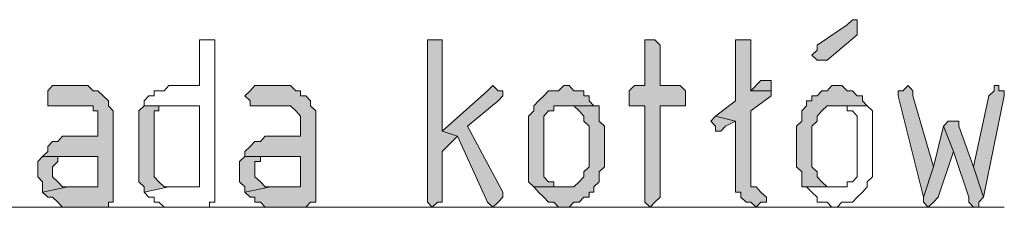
# Model space of a CAD drawing. Header units: inches. Extents: x 1504 to 12593, y -807 to 3183.
# Tile 48 of 256: x 3578 to 3661, y 369 to 385. Entities that reach past the tile are written whole.
import ezdxf

# ---------------------------------------------------------------- set-up
doc = ezdxf.new("R2010")
doc.units = ezdxf.units.IN
doc.header["$MEASUREMENT"] = 0
doc.layers.add('at_Entity', color=7, linetype='Continuous')
doc.layers.add('at_Solid', color=7, linetype='Continuous')

msp = doc.modelspace()

# ---------------------------------------------------------------- hatches: boundary and pattern name
at = {"layer": 'at_Solid', "lineweight": 15}
for points in [[(3647.996, 384.969), (3647.55, 384.55), (3645.04, 382.86), (3645.04, 382.436), (3644.593, 382.012), (3645.04, 381.594), (3645.876, 381.594), (3648.387, 383.702), (3648.387, 384.969)], [(3612.906, 383.284), (3612.515, 383.284), (3612.515, 369.767), (3612.906, 369.343), (3613.352, 369.767), (3613.743, 369.767), (3613.743, 373.99), (3615.026, 375.256), (3613.743, 375.68), (3613.743, 383.284), (3613.352, 383.284)], [(3631.093, 383.284), (3630.646, 383.284), (3630.646, 379.479), (3629.81, 379.479), (3629.363, 379.055), (3629.363, 377.789), (3630.646, 377.789), (3630.646, 369.767), (3631.093, 369.343), (3631.483, 369.767), (3631.93, 370.185), (3631.93, 377.789), (3634.049, 377.789), (3634.049, 379.055), (3633.603, 379.479), (3631.93, 379.479), (3631.93, 382.86), (3631.483, 383.284)], [(3638.68, 383.284), (3638.233, 383.284), (3638.233, 378.213), (3636.56, 376.947), (3638.233, 376.523), (3638.233, 370.609), (3638.68, 370.609), (3638.68, 370.185), (3639.126, 369.767), (3639.517, 369.767), (3639.963, 369.343), (3640.353, 369.767), (3640.8, 369.767), (3640.8, 370.185), (3640.353, 370.609), (3639.963, 371.033), (3639.517, 371.033), (3639.517, 377.371), (3641.19, 378.637), (3641.19, 379.055), (3639.517, 379.055), (3639.517, 383.284), (3639.126, 383.284)], [(3640.8, 379.903), (3640.353, 379.903), (3639.517, 379.055), (3641.19, 379.055), (3641.19, 379.479), (3641.19, 379.903)], [(3583.785, 379.479), (3581.219, 379.479), (3580.828, 379.055), (3580.828, 377.789), (3584.622, 377.789), (3584.622, 377.371), (3585.012, 377.371), (3585.012, 375.256), (3582.056, 375.256), (3581.665, 374.832), (3581.219, 374.832), (3580.828, 374.414), (3580.828, 373.99), (3580.382, 373.566), (3585.012, 373.566), (3585.012, 371.033), (3582.502, 371.033), (3580.382, 370.609), (3580.828, 370.185), (3581.219, 370.185), (3581.665, 369.767), (3582.056, 369.343), (3585.905, 369.343), (3585.905, 369.767), (3586.295, 369.767), (3586.295, 376.523), (3586.295, 377.371), (3585.905, 377.789), (3585.905, 378.213), (3585.459, 378.637), (3585.012, 379.055), (3584.622, 379.055), (3584.175, 379.479)], [(3600.689, 379.479), (3598.122, 379.479), (3597.732, 379.055), (3597.286, 378.637), (3597.732, 378.213), (3597.732, 377.789), (3601.079, 377.789), (3601.525, 377.371), (3601.916, 376.947), (3601.916, 375.256), (3598.959, 375.256), (3598.569, 374.832), (3598.122, 374.832), (3597.732, 374.414), (3597.286, 373.99), (3597.286, 373.566), (3601.916, 373.566), (3601.916, 371.033), (3599.405, 371.033), (3597.286, 370.609), (3597.732, 370.185), (3598.122, 370.185), (3598.122, 369.767), (3598.569, 369.767), (3598.959, 369.343), (3602.362, 369.343), (3602.753, 369.767), (3603.199, 369.767), (3603.199, 376.523), (3603.199, 377.371), (3602.753, 377.789), (3602.753, 378.213), (3602.362, 378.637), (3601.916, 378.637), (3601.916, 379.055), (3601.525, 379.055), (3601.079, 379.479)], [(3617.983, 379.479), (3617.536, 379.055), (3613.743, 375.68), (3615.026, 375.256), (3617.536, 369.767), (3617.983, 369.343), (3618.429, 369.767), (3618.819, 370.185), (3618.819, 370.609), (3615.863, 376.099), (3618.429, 378.213), (3618.819, 378.637), (3618.819, 379.055), (3618.429, 379.055)], [(3623.896, 379.479), (3623.45, 379.055), (3622.613, 379.055), (3622.222, 378.637), (3621.776, 378.213), (3621.386, 377.789), (3621.386, 377.371), (3620.939, 376.947), (3620.939, 371.452), (3621.386, 371.033), (3623.896, 371.033), (3623.059, 371.033), (3623.059, 371.452), (3622.613, 371.452), (3622.222, 371.876), (3622.222, 376.947), (3622.613, 377.371), (3623.059, 377.371), (3623.059, 377.789), (3626.407, 377.789), (3626.016, 378.213), (3626.016, 378.637), (3625.57, 378.637), (3625.57, 379.055), (3624.733, 379.055), (3624.342, 379.479)], [(3646.713, 379.479), (3646.267, 379.479), (3645.876, 379.055), (3645.43, 379.055), (3645.04, 378.637), (3644.593, 378.637), (3644.593, 378.213), (3644.147, 378.213), (3644.147, 377.789), (3643.756, 377.371), (3643.756, 376.523), (3643.31, 376.099), (3643.31, 372.723), (3643.756, 372.299), (3643.756, 371.033), (3646.713, 371.033), (3645.876, 371.033), (3645.43, 371.452), (3645.04, 371.876), (3645.04, 372.299), (3644.593, 372.723), (3644.593, 376.099), (3645.04, 376.523), (3645.04, 376.947), (3645.43, 377.371), (3645.876, 377.789), (3649.224, 377.789), (3648.833, 378.213), (3648.833, 378.637), (3648.387, 378.637), (3647.996, 379.055), (3647.55, 379.055), (3647.104, 379.479)], [(3652.627, 379.479), (3652.18, 379.055), (3651.79, 379.055), (3651.79, 378.637), (3653.91, 370.185), (3654.747, 372.723), (3653.017, 378.637), (3653.017, 379.055)], [(3660.214, 379.479), (3659.823, 379.479), (3659.823, 379.055), (3659.377, 378.637), (3658.094, 372.723), (3658.931, 370.185), (3660.66, 378.637), (3660.66, 379.055), (3660.214, 379.055)], [(3588.862, 377.789), (3588.415, 377.371), (3588.415, 372.299), (3588.415, 371.452), (3588.862, 371.033), (3588.862, 370.609), (3590.926, 371.033), (3590.535, 371.033), (3590.089, 371.452), (3589.698, 371.876), (3589.698, 377.371), (3590.089, 377.371), (3590.089, 377.789), (3593.492, 377.789)], [(3626.407, 377.789), (3623.896, 377.789), (3624.733, 377.789), (3625.179, 377.371), (3625.57, 376.947), (3625.57, 376.523), (3626.016, 376.099), (3626.016, 372.723), (3625.57, 372.299), (3625.57, 371.876), (3625.179, 371.452), (3624.733, 371.033), (3621.386, 371.033), (3621.776, 370.609), (3622.222, 370.185), (3622.613, 369.767), (3623.059, 369.767), (3623.45, 369.343), (3624.342, 369.343), (3624.733, 369.767), (3625.179, 369.767), (3625.57, 370.185), (3626.016, 370.185), (3626.016, 370.609), (3626.407, 370.609), (3626.407, 371.033), (3626.853, 371.452), (3626.853, 372.299), (3627.299, 372.723), (3627.299, 376.099), (3626.853, 376.523), (3626.853, 377.789)], [(3636.56, 376.947), (3636.169, 376.523), (3636.56, 376.099), (3636.56, 375.68), (3637.006, 375.68), (3637.397, 376.099), (3638.233, 376.523)], [(3656.42, 376.523), (3655.974, 376.523), (3655.583, 376.099), (3656.42, 373.99), (3657.703, 370.185), (3657.703, 369.767), (3658.094, 369.343), (3658.54, 369.343), (3658.54, 369.767), (3658.931, 370.185), (3658.094, 372.723), (3656.866, 376.099), (3656.866, 376.523)], [(3655.583, 376.099), (3654.747, 372.723), (3653.91, 370.185), (3653.91, 369.767), (3654.3, 369.343), (3654.747, 369.767), (3655.137, 370.185), (3656.42, 373.99)], [(3580.382, 373.566), (3579.991, 373.147), (3579.991, 372.299), (3579.991, 371.876), (3580.382, 371.452), (3580.382, 370.609), (3582.502, 371.033), (3582.056, 371.033), (3581.665, 371.452), (3581.219, 371.876), (3581.219, 372.723), (3581.665, 373.147), (3581.665, 373.566), (3585.012, 373.566)], [(3597.286, 373.566), (3596.839, 373.147), (3596.839, 372.299), (3596.839, 371.452), (3597.286, 371.033), (3597.286, 370.609), (3599.405, 371.033), (3598.959, 371.033), (3598.569, 371.452), (3598.122, 371.876), (3598.122, 373.147), (3598.569, 373.147), (3598.569, 373.566), (3601.916, 373.566)]]:
    msp.add_hatch(color=7, dxfattribs=at).paths.add_polyline_path(points)

# ---------------------------------------------------------------- linework, layer by layer
at = {"layer": 'at_Entity', "color": 7, "lineweight": 15}
for p, q in [((3647.996, 384.969), (3647.55, 384.55)), ((3647.996, 384.969), (3647.996, 384.969)), ((3648.387, 384.969), (3647.996, 384.969)), ((3648.387, 383.702), (3648.387, 384.969)), ((3647.55, 384.55), (3645.04, 382.86)), ((3594.329, 383.284), (3593.492, 383.284)), ((3593.492, 383.284), (3593.492, 379.479)), ((3594.775, 383.284), (3594.329, 383.284)), ((3594.329, 383.284), (3594.329, 383.284)), ((3594.775, 369.767), (3594.775, 383.284)), ((3612.906, 383.284), (3612.515, 383.284)), ((3612.515, 383.284), (3612.515, 369.767)), ((3613.352, 383.284), (3612.906, 383.284)), ((3613.743, 383.284), (3613.352, 383.284)), ((3613.743, 375.68), (3613.743, 383.284)), ((3631.093, 383.284), (3630.646, 383.284)), ((3630.646, 383.284), (3630.646, 379.479)), ((3631.483, 383.284), (3631.093, 383.284)), ((3631.93, 382.86), (3631.483, 383.284)), ((3631.483, 383.284), (3631.483, 383.284)), ((3638.68, 383.284), (3638.233, 383.284)), ((3638.233, 383.284), (3638.233, 378.213)), ((3639.126, 383.284), (3638.68, 383.284)), ((3639.517, 383.284), (3639.126, 383.284)), ((3639.517, 379.055), (3639.517, 383.284)), ((3645.876, 381.594), (3648.387, 383.702)), ((3631.93, 379.479), (3631.93, 382.86)), ((3645.04, 382.436), (3644.593, 382.012)), ((3645.04, 382.86), (3645.04, 382.436)), ((3644.593, 382.012), (3645.04, 381.594)), ((3645.04, 381.594), (3645.876, 381.594)), ((3640.353, 379.903), (3639.517, 379.055)), ((3640.8, 379.903), (3640.353, 379.903)), ((3641.19, 379.903), (3640.8, 379.903)), ((3641.19, 379.479), (3641.19, 379.903)), ((3581.219, 379.479), (3580.828, 379.055)), ((3580.828, 379.055), (3580.828, 377.789)), ((3583.785, 379.479), (3581.219, 379.479)), ((3584.175, 379.479), (3583.785, 379.479)), ((3584.622, 379.055), (3584.175, 379.479)), ((3585.012, 379.055), (3584.622, 379.055)), ((3585.459, 378.637), (3585.012, 379.055)), ((3590.535, 379.055), (3589.698, 379.055)), ((3589.698, 379.055), (3589.698, 378.637)), ((3590.926, 379.479), (3590.535, 379.055)), ((3593.492, 379.479), (3590.926, 379.479)), ((3597.732, 379.055), (3597.286, 378.637)), ((3598.122, 379.479), (3597.732, 379.055)), ((3597.732, 379.055), (3597.732, 379.055)), ((3600.689, 379.479), (3598.122, 379.479)), ((3601.079, 379.479), (3600.689, 379.479)), ((3601.525, 379.055), (3601.079, 379.479)), ((3601.916, 379.055), (3601.525, 379.055)), ((3601.916, 378.637), (3601.916, 379.055)), ((3617.536, 379.055), (3613.743, 375.68)), ((3617.983, 379.479), (3617.536, 379.055)), ((3617.983, 379.479), (3617.983, 379.479)), ((3618.429, 379.055), (3617.983, 379.479)), ((3618.819, 379.055), (3618.429, 379.055)), ((3618.819, 378.637), (3618.819, 379.055)), ((3622.613, 379.055), (3622.222, 378.637)), ((3623.45, 379.055), (3622.613, 379.055)), ((3623.896, 379.479), (3623.45, 379.055)), ((3623.896, 379.479), (3623.896, 379.479)), ((3624.342, 379.479), (3623.896, 379.479)), ((3624.733, 379.055), (3624.342, 379.479)), ((3625.57, 379.055), (3624.733, 379.055)), ((3625.57, 378.637), (3625.57, 379.055)), ((3629.81, 379.479), (3629.363, 379.055)), ((3629.363, 379.055), (3629.363, 377.789)), ((3630.646, 379.479), (3629.81, 379.479)), ((3633.603, 379.479), (3631.93, 379.479)), ((3634.049, 379.055), (3633.603, 379.479)), ((3634.049, 377.789), (3634.049, 379.055)), ((3634.049, 379.055), (3634.049, 379.055)), ((3639.517, 379.055), (3641.19, 379.055)), ((3641.19, 379.055), (3639.517, 379.055)), ((3641.19, 379.055), (3641.19, 379.479)), ((3641.19, 378.637), (3641.19, 379.055)), ((3645.43, 379.055), (3645.04, 378.637)), ((3645.876, 379.055), (3645.43, 379.055)), ((3646.267, 379.479), (3645.876, 379.055)), ((3646.713, 379.479), (3646.267, 379.479)), ((3647.104, 379.479), (3646.713, 379.479)), ((3647.55, 379.055), (3647.104, 379.479)), ((3647.996, 379.055), (3647.55, 379.055)), ((3648.387, 378.637), (3647.996, 379.055)), ((3652.18, 379.055), (3651.79, 379.055)), ((3651.79, 379.055), (3651.79, 378.637)), ((3652.627, 379.479), (3652.18, 379.055)), ((3653.017, 379.055), (3652.627, 379.479)), ((3653.017, 378.637), (3653.017, 379.055)), ((3653.017, 379.055), (3653.017, 379.055)), ((3659.823, 379.055), (3659.377, 378.637)), ((3660.214, 379.479), (3659.823, 379.479)), ((3659.823, 379.479), (3659.823, 379.055)), ((3660.214, 379.055), (3660.214, 379.479)), ((3660.66, 379.055), (3660.214, 379.055)), ((3660.66, 378.637), (3660.66, 379.055)), ((3585.905, 378.213), (3585.459, 378.637)), ((3585.459, 378.637), (3585.459, 378.637)), ((3585.905, 377.789), (3585.905, 378.213)), ((3589.252, 378.637), (3588.862, 378.213)), ((3588.862, 378.213), (3588.862, 377.789)), ((3589.698, 378.637), (3589.252, 378.637)), ((3597.286, 378.637), (3597.732, 378.213)), ((3597.732, 378.213), (3597.732, 377.789)), ((3602.362, 378.637), (3601.916, 378.637)), ((3602.753, 378.213), (3602.362, 378.637)), ((3602.753, 377.789), (3602.753, 378.213)), ((3615.863, 376.099), (3618.429, 378.213)), ((3618.429, 378.213), (3618.819, 378.637)), ((3618.429, 378.213), (3618.429, 378.213)), ((3621.776, 378.213), (3621.386, 377.789)), ((3622.222, 378.637), (3621.776, 378.213)), ((3621.776, 378.213), (3621.776, 378.213)), ((3622.222, 378.637), (3622.222, 378.637)), ((3626.016, 378.637), (3625.57, 378.637)), ((3626.016, 378.213), (3626.016, 378.637)), ((3626.407, 377.789), (3626.016, 378.213)), ((3638.233, 378.213), (3636.56, 376.947)), ((3639.517, 377.371), (3641.19, 378.637)), ((3644.593, 378.213), (3644.147, 378.213)), ((3644.147, 378.213), (3644.147, 377.789)), ((3645.04, 378.637), (3644.593, 378.637)), ((3644.593, 378.637), (3644.593, 378.213)), ((3648.833, 378.637), (3648.387, 378.637)), ((3648.833, 378.213), (3648.833, 378.637)), ((3649.224, 377.789), (3648.833, 378.213)), ((3651.79, 378.637), (3651.79, 378.637)), ((3651.79, 378.637), (3653.91, 370.185)), ((3654.747, 372.723), (3653.017, 378.637)), ((3659.377, 378.637), (3658.094, 372.723)), ((3658.931, 370.185), (3660.66, 378.637)), ((3580.828, 377.789), (3584.622, 377.789)), ((3584.622, 377.789), (3584.622, 377.371)), ((3584.622, 377.371), (3585.012, 377.371)), ((3585.012, 377.371), (3585.012, 375.256)), ((3586.295, 377.371), (3585.905, 377.789)), ((3586.295, 376.523), (3586.295, 377.371)), ((3588.862, 377.789), (3588.415, 377.371)), ((3588.415, 377.371), (3588.415, 372.299)), ((3588.862, 377.789), (3588.862, 377.789)), ((3593.492, 377.789), (3588.862, 377.789)), ((3588.862, 377.789), (3593.492, 377.789)), ((3589.698, 371.876), (3589.698, 377.371)), ((3589.698, 377.371), (3590.089, 377.371)), ((3590.089, 377.371), (3590.089, 377.789)), ((3590.089, 377.789), (3593.492, 377.789)), ((3593.492, 377.789), (3593.492, 371.033)), ((3597.732, 377.789), (3601.079, 377.789)), ((3601.079, 377.789), (3601.525, 377.371)), ((3601.525, 377.371), (3601.525, 377.371)), ((3601.525, 377.371), (3601.916, 376.947)), ((3603.199, 377.371), (3602.753, 377.789)), ((3603.199, 376.523), (3603.199, 377.371)), ((3621.386, 377.371), (3620.939, 376.947)), ((3621.386, 377.789), (3621.386, 377.371)), ((3622.222, 376.947), (3622.613, 377.371)), ((3622.613, 377.371), (3623.059, 377.371)), ((3623.059, 377.371), (3623.059, 377.789)), ((3623.059, 377.789), (3626.407, 377.789)), ((3626.407, 377.789), (3623.896, 377.789)), ((3623.896, 377.789), (3624.733, 377.789)), ((3624.733, 377.789), (3625.179, 377.371)), ((3625.179, 377.371), (3625.179, 377.371)), ((3625.179, 377.371), (3625.57, 376.947)), ((3626.853, 377.789), (3626.407, 377.789)), ((3626.853, 376.523), (3626.853, 377.789)), ((3629.363, 377.789), (3630.646, 377.789)), ((3630.646, 377.789), (3630.646, 369.767)), ((3631.93, 370.185), (3631.93, 377.789)), ((3631.93, 377.789), (3634.049, 377.789)), ((3639.517, 371.033), (3639.517, 377.371)), ((3644.147, 377.789), (3643.756, 377.371)), ((3643.756, 377.371), (3643.756, 376.523)), ((3645.04, 376.947), (3645.43, 377.371)), ((3645.43, 377.371), (3645.876, 377.789)), ((3645.43, 377.371), (3645.43, 377.371)), ((3645.876, 377.789), (3649.224, 377.789)), ((3649.224, 377.789), (3646.713, 377.789)), ((3646.713, 377.789), (3647.55, 377.789)), ((3647.55, 377.789), (3647.55, 377.371)), ((3647.55, 377.371), (3647.996, 377.371)), ((3647.996, 377.371), (3648.387, 376.947)), ((3649.67, 377.371), (3649.224, 377.789)), ((3649.224, 377.789), (3649.224, 377.789)), ((3649.67, 371.876), (3649.67, 377.371)), ((3586.295, 369.767), (3586.295, 376.523)), ((3601.916, 376.947), (3601.916, 375.256)), ((3603.199, 369.767), (3603.199, 376.523)), ((3620.939, 376.947), (3620.939, 371.452)), ((3622.222, 371.876), (3622.222, 376.947)), ((3625.57, 376.947), (3625.57, 376.523)), ((3625.57, 376.523), (3626.016, 376.099)), ((3627.299, 376.099), (3626.853, 376.523)), ((3636.56, 376.947), (3636.169, 376.523)), ((3636.169, 376.523), (3636.56, 376.099)), ((3638.233, 376.523), (3636.56, 376.947)), ((3636.56, 376.947), (3636.56, 376.947)), ((3636.56, 376.947), (3638.233, 376.523)), ((3637.397, 376.099), (3638.233, 376.523)), ((3638.233, 376.523), (3638.233, 370.609)), ((3643.756, 376.523), (3643.31, 376.099)), ((3644.593, 376.099), (3645.04, 376.523)), ((3645.04, 376.523), (3645.04, 376.947)), ((3648.387, 376.947), (3648.387, 371.876)), ((3655.974, 376.523), (3655.583, 376.099)), ((3656.42, 376.523), (3655.974, 376.523)), ((3656.866, 376.523), (3656.42, 376.523)), ((3656.866, 376.099), (3656.866, 376.523)), ((3613.743, 375.68), (3615.026, 375.256)), ((3615.026, 375.256), (3613.743, 375.68)), ((3618.819, 370.609), (3615.863, 376.099)), ((3626.016, 376.099), (3626.016, 372.723)), ((3627.299, 372.723), (3627.299, 376.099)), ((3636.56, 376.099), (3636.56, 375.68)), ((3636.56, 375.68), (3637.006, 375.68)), ((3637.006, 375.68), (3637.397, 376.099)), ((3643.31, 376.099), (3643.31, 372.723)), ((3644.593, 372.723), (3644.593, 376.099)), ((3655.583, 376.099), (3654.747, 372.723)), ((3656.42, 373.99), (3655.583, 376.099)), ((3655.583, 376.099), (3656.42, 373.99)), ((3658.094, 372.723), (3656.866, 376.099)), ((3581.219, 374.832), (3580.828, 374.414)), ((3581.665, 374.832), (3581.219, 374.832)), ((3582.056, 375.256), (3581.665, 374.832)), ((3585.012, 375.256), (3582.056, 375.256)), ((3598.122, 374.832), (3597.732, 374.414)), ((3598.569, 374.832), (3598.122, 374.832)), ((3598.959, 375.256), (3598.569, 374.832)), ((3601.916, 375.256), (3598.959, 375.256)), ((3613.743, 373.99), (3615.026, 375.256)), ((3615.026, 375.256), (3617.536, 369.767)), ((3580.828, 373.99), (3580.382, 373.566)), ((3580.828, 374.414), (3580.828, 373.99)), ((3597.732, 374.414), (3597.286, 373.99)), ((3597.286, 373.99), (3597.286, 373.566)), ((3613.743, 369.767), (3613.743, 373.99)), ((3655.137, 370.185), (3656.42, 373.99)), ((3656.42, 373.99), (3657.703, 370.185)), ((3580.382, 373.566), (3579.991, 373.147)), ((3579.991, 373.147), (3579.991, 372.299)), ((3580.382, 373.566), (3580.382, 373.566)), ((3585.012, 373.566), (3580.382, 373.566)), ((3580.382, 373.566), (3585.012, 373.566)), ((3581.219, 372.723), (3581.665, 373.147)), ((3581.665, 373.147), (3581.665, 373.566)), ((3581.665, 373.566), (3585.012, 373.566)), ((3585.012, 373.566), (3585.012, 371.033)), ((3597.286, 373.566), (3596.839, 373.147)), ((3596.839, 373.147), (3596.839, 372.299)), ((3597.286, 373.566), (3597.286, 373.566)), ((3601.916, 373.566), (3597.286, 373.566)), ((3597.286, 373.566), (3601.916, 373.566)), ((3598.122, 371.876), (3598.122, 373.147)), ((3598.122, 373.147), (3598.569, 373.147)), ((3598.569, 373.147), (3598.569, 373.566)), ((3598.569, 373.566), (3601.916, 373.566)), ((3601.916, 373.566), (3601.916, 371.033)), ((3579.991, 372.299), (3579.991, 371.876)), ((3581.219, 371.876), (3581.219, 372.723)), ((3588.415, 372.299), (3588.415, 371.452)), ((3596.839, 372.299), (3596.839, 371.452)), ((3626.016, 372.723), (3625.57, 372.299)), ((3625.57, 372.299), (3625.57, 371.876)), ((3626.853, 372.299), (3627.299, 372.723)), ((3626.853, 371.452), (3626.853, 372.299)), ((3643.31, 372.723), (3643.756, 372.299)), ((3643.756, 372.299), (3643.756, 371.033)), ((3645.04, 372.299), (3644.593, 372.723)), ((3645.04, 371.876), (3645.04, 372.299)), ((3654.747, 372.723), (3653.91, 370.185)), ((3653.91, 370.185), (3654.747, 372.723)), ((3658.931, 370.185), (3658.094, 372.723)), ((3658.094, 372.723), (3658.931, 370.185)), ((3579.991, 371.876), (3580.382, 371.452)), ((3580.382, 371.452), (3580.382, 370.609)), ((3581.665, 371.452), (3581.219, 371.876)), ((3582.056, 371.033), (3581.665, 371.452)), ((3581.665, 371.452), (3581.665, 371.452)), ((3588.415, 371.452), (3588.862, 371.033)), ((3590.089, 371.452), (3589.698, 371.876)), ((3590.535, 371.033), (3590.089, 371.452)), ((3590.089, 371.452), (3590.089, 371.452)), ((3596.839, 371.452), (3597.286, 371.033)), ((3598.569, 371.452), (3598.122, 371.876)), ((3598.959, 371.033), (3598.569, 371.452)), ((3598.569, 371.452), (3598.569, 371.452)), ((3620.939, 371.452), (3621.386, 371.033)), ((3622.613, 371.452), (3622.222, 371.876)), ((3623.059, 371.452), (3622.613, 371.452)), ((3623.059, 371.033), (3623.059, 371.452)), ((3625.179, 371.452), (3624.733, 371.033)), ((3625.57, 371.876), (3625.179, 371.452)), ((3625.179, 371.452), (3625.179, 371.452)), ((3626.407, 371.033), (3626.853, 371.452)), ((3645.43, 371.452), (3645.04, 371.876)), ((3645.876, 371.033), (3645.43, 371.452)), ((3645.43, 371.452), (3645.43, 371.452)), ((3647.996, 371.452), (3647.55, 371.452)), ((3647.55, 371.452), (3647.55, 371.033)), ((3648.387, 371.876), (3647.996, 371.452)), ((3649.224, 371.452), (3649.67, 371.876)), ((3649.224, 371.033), (3649.224, 371.452)), ((3580.382, 370.609), (3582.502, 371.033)), ((3582.502, 371.033), (3580.382, 370.609)), ((3580.382, 370.609), (3580.828, 370.185)), ((3582.502, 371.033), (3582.056, 371.033)), ((3585.012, 371.033), (3582.502, 371.033)), ((3588.862, 371.033), (3588.862, 370.609)), ((3588.862, 370.609), (3590.926, 371.033)), ((3590.926, 371.033), (3588.862, 370.609)), ((3588.862, 370.609), (3589.252, 370.185)), ((3590.926, 371.033), (3590.535, 371.033)), ((3593.492, 371.033), (3590.926, 371.033)), ((3597.286, 371.033), (3597.286, 370.609)), ((3597.286, 370.609), (3599.405, 371.033)), ((3599.405, 371.033), (3597.286, 370.609)), ((3597.286, 370.609), (3597.732, 370.185)), ((3599.405, 371.033), (3598.959, 371.033)), ((3601.916, 371.033), (3599.405, 371.033)), ((3618.819, 370.185), (3618.819, 370.609)), ((3624.733, 371.033), (3621.386, 371.033)), ((3621.386, 371.033), (3621.776, 370.609)), ((3621.386, 371.033), (3623.896, 371.033)), ((3621.776, 370.609), (3621.776, 370.609)), ((3621.776, 370.609), (3622.222, 370.185)), ((3623.896, 371.033), (3623.059, 371.033)), ((3626.016, 370.185), (3626.016, 370.609)), ((3626.016, 370.609), (3626.407, 370.609)), ((3626.407, 370.609), (3626.407, 371.033)), ((3638.233, 370.609), (3638.68, 370.609)), ((3638.68, 370.609), (3638.68, 370.185)), ((3639.963, 371.033), (3639.517, 371.033)), ((3640.353, 370.609), (3639.963, 371.033)), ((3640.8, 370.185), (3640.353, 370.609)), ((3640.353, 370.609), (3640.353, 370.609)), ((3643.756, 371.033), (3646.713, 371.033)), ((3647.55, 371.033), (3644.147, 371.033)), ((3644.147, 371.033), (3644.593, 370.609)), ((3644.593, 370.609), (3644.593, 370.609)), ((3644.593, 370.609), (3645.04, 370.185)), ((3646.713, 371.033), (3645.876, 371.033)), ((3648.387, 370.185), (3648.833, 370.609)), ((3648.833, 370.609), (3649.224, 371.033)), ((3648.833, 370.609), (3648.833, 370.609)), ((3580.828, 370.185), (3581.219, 370.185)), ((3581.219, 370.185), (3581.665, 369.767)), ((3589.252, 370.185), (3589.698, 370.185)), ((3589.698, 370.185), (3589.698, 369.767)), ((3597.732, 370.185), (3598.122, 370.185)), ((3598.122, 370.185), (3598.122, 369.767)), ((3618.429, 369.767), (3618.819, 370.185)), ((3622.222, 370.185), (3622.613, 369.767)), ((3625.179, 369.767), (3625.57, 370.185)), ((3625.57, 370.185), (3626.016, 370.185)), ((3631.483, 369.767), (3631.93, 370.185)), ((3638.68, 370.185), (3638.68, 370.185)), ((3638.68, 370.185), (3639.126, 369.767)), ((3640.8, 369.767), (3640.8, 370.185)), ((3640.8, 370.185), (3640.8, 370.185)), ((3645.04, 370.185), (3645.04, 369.767)), ((3647.996, 369.767), (3648.387, 370.185)), ((3648.387, 370.185), (3648.387, 370.185)), ((3653.91, 370.185), (3653.91, 369.767)), ((3654.747, 369.767), (3655.137, 370.185)), ((3657.703, 370.185), (3657.703, 369.767)), ((3658.54, 369.767), (3658.931, 370.185)), ((3535.64, 369.343), (3660.66, 369.343)), ((3581.665, 369.767), (3581.665, 369.767)), ((3581.665, 369.767), (3582.056, 369.343)), ((3582.056, 369.343), (3585.905, 369.343)), ((3585.905, 369.343), (3585.905, 369.767)), ((3585.905, 369.767), (3586.295, 369.767)), ((3589.698, 369.767), (3590.089, 369.767)), ((3590.089, 369.767), (3590.535, 369.343)), ((3590.535, 369.343), (3594.329, 369.343)), ((3594.329, 369.343), (3594.329, 369.767)), ((3594.329, 369.767), (3594.775, 369.767)), ((3598.122, 369.767), (3598.569, 369.767)), ((3598.569, 369.767), (3598.959, 369.343)), ((3598.959, 369.343), (3602.362, 369.343)), ((3602.362, 369.343), (3602.753, 369.767)), ((3602.753, 369.767), (3603.199, 369.767)), ((3612.515, 369.767), (3612.515, 369.767)), ((3612.515, 369.767), (3612.906, 369.343)), ((3612.906, 369.343), (3613.352, 369.767)), ((3613.352, 369.767), (3613.743, 369.767)), ((3617.536, 369.767), (3617.536, 369.767)), ((3617.536, 369.767), (3617.983, 369.343)), ((3617.983, 369.343), (3618.429, 369.767)), ((3617.983, 369.343), (3617.983, 369.343)), ((3618.429, 369.767), (3618.429, 369.767)), ((3622.613, 369.767), (3623.059, 369.767)), ((3623.059, 369.767), (3623.45, 369.343)), ((3623.45, 369.343), (3624.342, 369.343)), ((3624.342, 369.343), (3624.733, 369.767)), ((3624.733, 369.767), (3625.179, 369.767)), ((3630.646, 369.767), (3630.646, 369.767)), ((3630.646, 369.767), (3631.093, 369.343)), ((3631.093, 369.343), (3631.483, 369.767)), ((3631.483, 369.767), (3631.483, 369.767)), ((3639.126, 369.767), (3639.517, 369.767)), ((3639.517, 369.767), (3639.963, 369.343)), ((3639.963, 369.343), (3640.353, 369.767)), ((3640.353, 369.767), (3640.8, 369.767)), ((3645.04, 369.767), (3645.876, 369.767)), ((3645.876, 369.767), (3646.267, 369.343)), ((3646.267, 369.343), (3646.713, 369.343)), ((3646.713, 369.343), (3647.104, 369.767)), ((3647.104, 369.767), (3647.996, 369.767)), ((3653.91, 369.767), (3653.91, 369.767)), ((3653.91, 369.767), (3654.3, 369.343)), ((3654.3, 369.343), (3654.747, 369.767)), ((3654.3, 369.343), (3654.3, 369.343)), ((3657.703, 369.767), (3657.703, 369.767)), ((3657.703, 369.767), (3658.094, 369.343)), ((3658.094, 369.343), (3658.54, 369.343)), ((3658.54, 369.343), (3658.54, 369.767))]:
    msp.add_line(p, q, dxfattribs=at)

doc.saveas('drawing.dxf')
